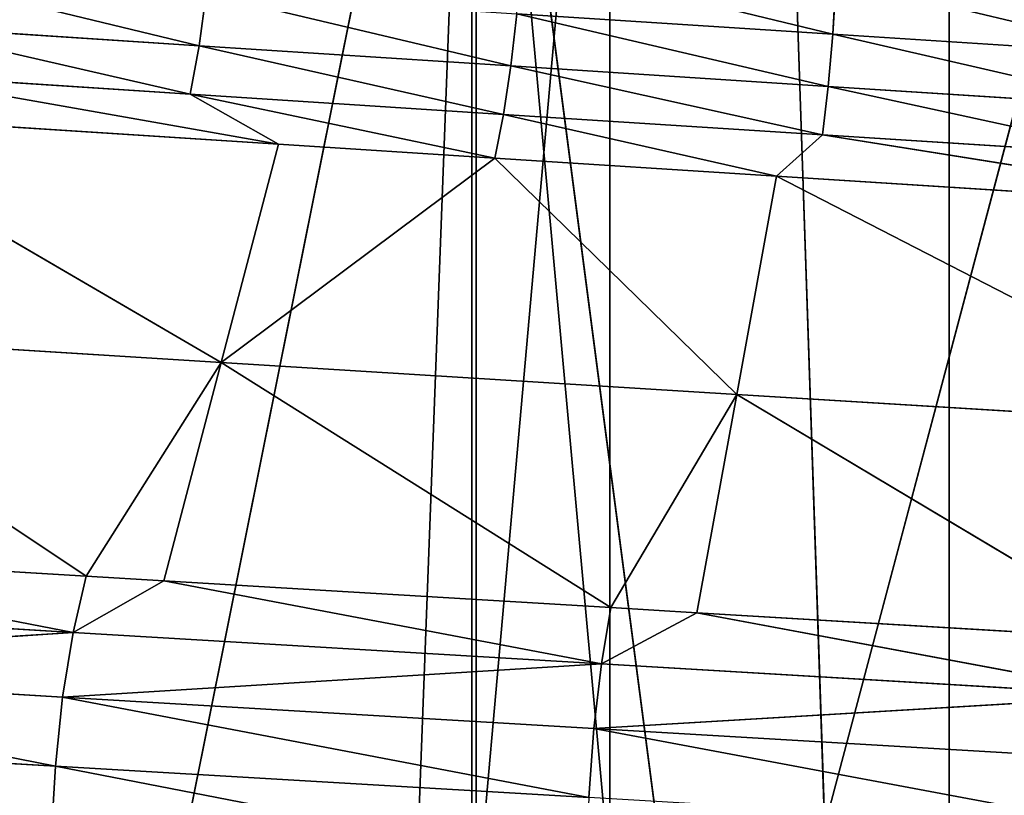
# Model space of a CAD drawing. Extents: x 1 to 183, y 3 to 451.
# Tile 219 of 256: x 81.42 to 85.7, y 348.55 to 351.92. Entities that reach past the tile are written whole.
import ezdxf

# ---------------------------------------------------------------- set-up
doc = ezdxf.new("R2010")
doc.units = 0
doc.header["$LTSCALE"] = 2.54
doc.layers.get('0').update_dxf_attribs({"color": 13, "linetype": 'CONTINUOUS'})

# ---------------------------------------------------------------- blocks, each defined once
blk = doc.blocks.new('DOZOWNIK_DO_MYD_A_FRIEGO_S')
at = {"color": 0}
for p, q in [((85.4634, 332.2193, 132.7566), (83.6779, 385.5593, 132.5385)), ((85.4634, 332.2193, 132.7566), (83.6779, 385.5593, 132.5385)), ((83.6779, 385.5593, 48.8175), (85.4634, 332.2193, 48.5994)), ((83.6779, 385.5593, 48.8175), (85.4634, 332.2193, 48.5994)), ((85.4634, 332.2193, 132.7566), (85.4634, 385.5593, 132.7566)), ((85.4634, 332.2193, 132.7566), (85.4634, 385.5593, 132.7566)), ((85.4634, 385.5593, 48.5994), (85.4634, 332.2193, 48.5994)), ((85.4634, 385.5593, 48.5994), (85.4634, 332.2193, 48.5994)), ((81.7444, 346.3991, 116.1348), (83.3865, 354.5713, 116.5908)), ((81.7444, 346.3991, 116.1348), (83.3865, 354.5713, 116.5908)), ((83.0817, 346.4871, 116.5146), (83.3865, 354.5713, 116.5908)), ((83.0817, 346.4871, 116.5146), (83.3865, 354.5713, 116.5908)), ((83.3865, 354.5713, 116.5908), (84.4336, 346.5744, 116.8236)), ((83.3865, 354.5713, 116.5908), (84.4336, 346.5744, 116.8236)), ((83.3865, 354.5713, 116.5908), (83.3865, 346.5068, 116.5908)), ((83.3865, 354.5713, 116.5908), (83.3865, 346.5068, 116.5908)), ((83.4049, 322.0593, 67.3827), (83.4049, 354.5713, 67.3827)), ((83.4049, 322.0593, 67.3827), (83.4049, 354.5713, 67.3827)), ((83.9874, 322.0593, 114.1229), (83.9874, 354.5713, 114.1229)), ((83.9874, 322.0593, 114.1229), (83.9874, 354.5713, 114.1229)), ((86.5559, 354.5713, 117.1624), (84.4336, 346.5744, 116.8236)), ((86.5559, 354.5713, 117.1624), (84.4336, 346.5744, 116.8236)), ((84.9567, 351.8573, 64.2829), (84.971, 352.097, 64.363)), ((84.9567, 351.8573, 64.2829), (84.971, 352.097, 64.363)), ((82.1997, 351.8071, 64.8133), (82.2309, 352.0341, 64.9208)), ((82.1997, 351.8071, 64.8133), (82.2309, 352.0341, 64.9208)), ((83.5562, 351.7194, 64.4581), (83.5817, 351.9465, 64.5671)), ((83.5562, 351.7194, 64.4581), (83.5817, 351.9465, 64.5671)), ((84.9567, 351.8573, 64.2829), (83.5817, 351.9465, 64.5671)), ((84.9567, 351.8573, 64.2829), (83.5817, 351.9465, 64.5671)), ((82.1997, 351.8071, 64.8133), (80.8643, 351.8946, 65.2383)), ((82.1997, 351.8071, 64.8133), (80.8643, 351.8946, 65.2383)), ((84.9369, 351.6302, 64.1727), (84.9567, 351.8573, 64.2829)), ((84.9369, 351.6302, 64.1727), (84.9567, 351.8573, 64.2829)), ((86.3503, 351.7671, 64.0703), (84.9567, 351.8573, 64.2829)), ((86.3503, 351.7671, 64.0703), (84.9567, 351.8573, 64.2829)), ((82.1605, 351.5966, 64.6782), (82.1997, 351.8071, 64.8133)), ((82.1605, 351.5966, 64.6782), (82.1997, 351.8071, 64.8133)), ((83.5562, 351.7194, 64.4581), (82.1997, 351.8071, 64.8133)), ((83.5562, 351.7194, 64.4581), (82.1997, 351.8071, 64.8133)), ((83.5241, 351.5089, 64.3211), (83.5562, 351.7194, 64.4581)), ((83.5241, 351.5089, 64.3211), (83.5562, 351.7194, 64.4581)), ((84.9369, 351.6302, 64.1727), (83.5562, 351.7194, 64.4581)), ((84.9369, 351.6302, 64.1727), (83.5562, 351.7194, 64.4581)), ((82.1605, 351.5966, 64.6782), (80.8182, 351.6841, 65.1054)), ((80.8182, 351.6841, 65.1054), (82.5451, 351.3787, 64.3967)), ((80.8182, 351.6841, 65.1054), (82.5451, 351.3787, 64.3967)), ((82.1605, 351.5966, 64.6782), (80.8182, 351.6841, 65.1054)), ((84.912, 351.4197, 64.0342), (84.9369, 351.6302, 64.1727)), ((84.912, 351.4197, 64.0342), (84.9369, 351.6302, 64.1727)), ((86.3363, 351.54, 63.9592), (84.9369, 351.6302, 64.1727)), ((86.3363, 351.54, 63.9592), (84.9369, 351.6302, 64.1727)), ((83.5241, 351.5089, 64.3211), (82.1605, 351.5966, 64.6782)), ((82.1605, 351.5966, 64.6782), (82.5451, 351.3787, 64.3967)), ((82.1605, 351.5966, 64.6782), (82.5451, 351.3787, 64.3967)), ((82.1605, 351.5966, 64.6782), (83.4861, 351.3185, 64.1586)), ((82.1605, 351.5966, 64.6782), (83.4861, 351.3185, 64.1586)), ((83.5241, 351.5089, 64.3211), (82.1605, 351.5966, 64.6782)), ((82.2959, 350.4294, 63.4808), (80.4329, 351.5156, 65.0649)), ((80.4329, 351.5156, 65.0649), (82.5451, 351.3787, 64.3967)), ((82.2959, 350.4294, 63.4808), (80.4329, 351.5156, 65.0649)), ((80.4329, 351.5156, 65.0649), (82.5451, 351.3787, 64.3967)), ((83.5241, 351.5089, 64.3211), (83.4861, 351.3185, 64.1586)), ((83.5241, 351.5089, 64.3211), (83.4861, 351.3185, 64.1586)), ((84.912, 351.4197, 64.0342), (83.5241, 351.5089, 64.3211)), ((83.5241, 351.5089, 64.3211), (84.7126, 351.2402, 63.901)), ((83.5241, 351.5089, 64.3211), (84.7126, 351.2402, 63.901)), ((84.912, 351.4197, 64.0342), (83.5241, 351.5089, 64.3211)), ((84.912, 351.4197, 64.0342), (84.7126, 351.2402, 63.901)), ((84.912, 351.4197, 64.0342), (84.7126, 351.2402, 63.901)), ((86.3187, 351.3295, 63.8196), (84.912, 351.4197, 64.0342)), ((84.912, 351.4197, 64.0342), (86.928, 351.099, 63.5822)), ((84.912, 351.4197, 64.0342), (86.928, 351.099, 63.5822)), ((86.3187, 351.3295, 63.8196), (84.912, 351.4197, 64.0342)), ((82.5451, 351.3787, 64.3967), (82.2959, 350.4294, 63.4808)), ((82.5451, 351.3787, 64.3967), (82.2959, 350.4294, 63.4808)), ((82.5451, 351.3787, 64.3967), (83.4861, 351.3185, 64.1586)), ((82.5451, 351.3787, 64.3967), (83.4861, 351.3185, 64.1586)), ((82.2959, 350.4294, 63.4808), (83.4861, 351.3185, 64.1586)), ((82.2959, 350.4294, 63.4808), (83.4861, 351.3185, 64.1586)), ((83.4861, 351.3185, 64.1586), (84.7126, 351.2402, 63.901)), ((84.5389, 350.291, 62.9678), (83.4861, 351.3185, 64.1586)), ((84.5389, 350.291, 62.9678), (83.4861, 351.3185, 64.1586)), ((83.4861, 351.3185, 64.1586), (84.7126, 351.2402, 63.901)), ((84.7126, 351.2402, 63.901), (84.5389, 350.291, 62.9678)), ((84.7126, 351.2402, 63.901), (84.5389, 350.291, 62.9678)), ((84.7126, 351.2402, 63.901), (86.8315, 350.1498, 62.6379)), ((84.7126, 351.2402, 63.901), (86.8315, 350.1498, 62.6379)), ((84.7126, 351.2402, 63.901), (86.928, 351.099, 63.5822)), ((84.7126, 351.2402, 63.901), (86.928, 351.099, 63.5822)), ((82.2959, 350.4294, 63.4808), (80.1101, 350.5664, 64.1722)), ((80.1101, 350.5664, 64.1722), (81.7085, 349.5004, 62.6591)), ((80.1101, 350.5664, 64.1722), (81.7085, 349.5004, 62.6591)), ((82.2959, 350.4294, 63.4808), (80.1101, 350.5664, 64.1722)), ((82.2959, 350.4294, 63.4808), (81.7085, 349.5004, 62.6591)), ((82.2959, 350.4294, 63.4808), (81.7085, 349.5004, 62.6591)), ((82.2959, 350.4294, 63.4808), (82.0466, 349.4802, 62.5649)), ((82.2959, 350.4294, 63.4808), (82.0466, 349.4802, 62.5649)), ((83.9909, 349.3641, 62.1068), (82.2959, 350.4294, 63.4808)), ((82.2959, 350.4294, 63.4808), (84.5389, 350.291, 62.9678)), ((82.2959, 350.4294, 63.4808), (84.5389, 350.291, 62.9678)), ((83.9909, 349.3641, 62.1068), (82.2959, 350.4294, 63.4808)), ((83.9909, 349.3641, 62.1068), (84.5389, 350.291, 62.9678)), ((83.9909, 349.3641, 62.1068), (84.5389, 350.291, 62.9678)), ((84.3652, 349.3417, 62.0346), (84.5389, 350.291, 62.9678)), ((84.3652, 349.3417, 62.0346), (84.5389, 350.291, 62.9678)), ((86.8315, 350.1498, 62.6379), (84.5389, 350.291, 62.9678)), ((84.5389, 350.291, 62.9678), (86.3269, 349.2248, 61.7382)), ((84.5389, 350.291, 62.9678), (86.3269, 349.2248, 61.7382)), ((86.8315, 350.1498, 62.6379), (84.5389, 350.291, 62.9678)), ((79.7872, 349.6171, 63.2796), (81.7085, 349.5004, 62.6591)), ((81.6517, 349.2555, 62.4597), (79.7872, 349.6171, 63.2796)), ((81.6517, 349.2555, 62.4597), (79.7872, 349.6171, 63.2796)), ((79.7872, 349.6171, 63.2796), (81.7085, 349.5004, 62.6591)), ((81.7085, 349.5004, 62.6591), (81.6517, 349.2555, 62.4597)), ((81.7085, 349.5004, 62.6591), (81.6517, 349.2555, 62.4597)), ((82.0466, 349.4802, 62.5649), (81.6517, 349.2555, 62.4597)), ((82.0466, 349.4802, 62.5649), (81.6517, 349.2555, 62.4597)), ((81.7085, 349.5004, 62.6591), (82.0466, 349.4802, 62.5649)), ((81.7085, 349.5004, 62.6591), (82.0466, 349.4802, 62.5649)), ((82.0466, 349.4802, 62.5649), (83.9909, 349.3641, 62.1068)), ((83.9503, 349.1192, 61.9035), (82.0466, 349.4802, 62.5649)), ((83.9503, 349.1192, 61.9035), (82.0466, 349.4802, 62.5649)), ((82.0466, 349.4802, 62.5649), (83.9909, 349.3641, 62.1068)), ((81.6517, 349.2555, 62.4597), (79.4087, 349.3912, 63.198)), ((81.6517, 349.2555, 62.4597), (79.4087, 349.3912, 63.198)), ((83.9909, 349.3641, 62.1068), (83.9503, 349.1192, 61.9035)), ((83.9909, 349.3641, 62.1068), (83.9503, 349.1192, 61.9035)), ((83.9909, 349.3641, 62.1068), (84.3652, 349.3417, 62.0346)), ((83.9909, 349.3641, 62.1068), (84.3652, 349.3417, 62.0346)), ((84.3652, 349.3417, 62.0346), (83.9503, 349.1192, 61.9035)), ((84.3652, 349.3417, 62.0346), (83.9503, 349.1192, 61.9035)), ((84.3652, 349.3417, 62.0346), (86.3029, 348.9799, 61.5322)), ((84.3652, 349.3417, 62.0346), (86.3029, 348.9799, 61.5322)), ((84.3652, 349.3417, 62.0346), (86.3269, 349.2248, 61.7382)), ((84.3652, 349.3417, 62.0346), (86.3269, 349.2248, 61.7382)), ((79.3503, 349.1103, 63.0421), (81.6517, 349.2555, 62.4597)), ((79.3503, 349.1103, 63.0421), (81.6517, 349.2555, 62.4597)), ((81.6061, 348.9746, 62.2996), (81.6517, 349.2555, 62.4597)), ((81.6061, 348.9746, 62.2996), (81.6517, 349.2555, 62.4597)), ((83.9503, 349.1192, 61.9035), (81.6517, 349.2555, 62.4597)), ((83.9503, 349.1192, 61.9035), (81.6517, 349.2555, 62.4597)), ((81.6061, 348.9746, 62.2996), (79.3503, 349.1103, 63.0421)), ((81.6061, 348.9746, 62.2996), (79.3503, 349.1103, 63.0421)), ((83.9503, 349.1192, 61.9035), (81.6061, 348.9746, 62.2996)), ((83.9503, 349.1192, 61.9035), (81.6061, 348.9746, 62.2996)), ((83.9503, 349.1192, 61.9035), (83.9177, 348.8382, 61.7402)), ((83.9503, 349.1192, 61.9035), (83.9177, 348.8382, 61.7402)), ((83.9503, 349.1192, 61.9035), (86.3029, 348.9799, 61.5322)), ((83.9503, 349.1192, 61.9035), (86.3029, 348.9799, 61.5322)), ((81.6061, 348.9746, 62.2996), (81.5744, 348.674, 62.1884)), ((81.6061, 348.9746, 62.2996), (81.5744, 348.674, 62.1884)), ((81.6061, 348.9746, 62.2996), (83.9177, 348.8382, 61.7402)), ((81.6061, 348.9746, 62.2996), (83.9177, 348.8382, 61.7402)), ((83.9177, 348.8382, 61.7402), (86.3029, 348.9799, 61.5322)), ((83.9177, 348.8382, 61.7402), (86.3029, 348.9799, 61.5322)), ((83.8951, 348.5377, 61.6269), (83.9177, 348.8382, 61.7402)), ((83.8951, 348.5377, 61.6269), (83.9177, 348.8382, 61.7402)), ((86.2837, 348.699, 61.3669), (83.9177, 348.8382, 61.7402)), ((86.2837, 348.699, 61.3669), (83.9177, 348.8382, 61.7402)), ((79.3098, 348.8097, 62.9338), (81.5744, 348.674, 62.1884)), ((79.3098, 348.8097, 62.9338), (81.5744, 348.674, 62.1884)), ((81.5569, 348.3629, 62.1272), (81.5744, 348.674, 62.1884)), ((81.5569, 348.3629, 62.1272), (81.5744, 348.674, 62.1884)), ((83.8951, 348.5377, 61.6269), (81.5744, 348.674, 62.1884)), ((83.8951, 348.5377, 61.6269), (81.5744, 348.674, 62.1884))]:
    blk.add_line(p, q, dxfattribs=at)
mesh = blk.add_polyface(dxfattribs=at)
corners = [(83.6779, 385.5593, 132.5385), (79.8927, 385.5593, 131.8169), (79.8927, 332.2193, 131.8169)]
mesh.append_faces([[corners[k] for k in face] for face in [(0, 1, 2)]], dxfattribs={"color": 0})
mesh = blk.add_polyface(dxfattribs=at)
corners = [(85.4634, 332.2193, 132.7566), (83.6779, 385.5593, 132.5385), (79.8927, 332.2193, 131.8169)]
mesh.append_faces([[corners[k] for k in face] for face in [(0, 1, 2)]], dxfattribs={"color": 0})
mesh = blk.add_polyface(dxfattribs=at)
corners = [(85.4634, 332.2193, 48.5994), (79.8927, 332.2193, 49.5391), (83.6779, 385.5593, 48.8175)]
mesh.append_faces([[corners[k] for k in face] for face in [(0, 1, 2)]], dxfattribs={"color": 0})
mesh = blk.add_polyface(dxfattribs=at)
corners = [(83.6779, 385.5593, 48.8175), (79.8927, 332.2193, 49.5391), (79.8927, 385.5593, 49.5391)]
mesh.append_faces([[corners[k] for k in face] for face in [(0, 1, 2)]], dxfattribs={"color": 0})
mesh = blk.add_polyface(dxfattribs=at)
corners = [(85.4634, 385.5593, 132.7566), (83.6779, 385.5593, 132.5385), (85.4634, 332.2193, 132.7566)]
mesh.append_faces([[corners[k] for k in face] for face in [(0, 1, 2)]], dxfattribs={"color": 0})
mesh = blk.add_polyface(dxfattribs=at)
corners = [(85.4634, 332.2193, 48.5994), (83.6779, 385.5593, 48.8175), (85.4634, 385.5593, 48.5994)]
mesh.append_faces([[corners[k] for k in face] for face in [(0, 1, 2)]], dxfattribs={"color": 0})
mesh = blk.add_polyface(dxfattribs=at)
corners = [(87.6843, 385.5593, 132.9211), (85.4634, 385.5593, 132.7566), (85.4634, 332.2193, 132.7566)]
mesh.append_faces([[corners[k] for k in face] for face in [(0, 1, 2)]], dxfattribs={"color": 0})
mesh = blk.add_polyface(dxfattribs=at)
corners = [(91.1097, 332.2193, 132.9454), (87.6843, 385.5593, 132.9211), (85.4634, 332.2193, 132.7566)]
mesh.append_faces([[corners[k] for k in face] for face in [(0, 1, 2)]], dxfattribs={"color": 0})
mesh = blk.add_polyface(dxfattribs=at)
corners = [(91.1097, 332.2193, 48.4106), (85.4634, 332.2193, 48.5994), (87.6843, 385.5593, 48.4349)]
mesh.append_faces([[corners[k] for k in face] for face in [(0, 1, 2)]], dxfattribs={"color": 0})
mesh = blk.add_polyface(dxfattribs=at)
corners = [(87.6843, 385.5593, 48.4349), (85.4634, 332.2193, 48.5994), (85.4634, 385.5593, 48.5994)]
mesh.append_faces([[corners[k] for k in face] for face in [(0, 1, 2)]], dxfattribs={"color": 0})
mesh = blk.add_polyface(dxfattribs=at)
corners = [(81.7444, 346.3991, 116.1348), (80.309, 354.5713, 115.6412), (80.4219, 346.3097, 115.6834)]
mesh.append_faces([[corners[k] for k in face] for face in [(0, 1, 2)]], dxfattribs={"color": 0})
mesh = blk.add_polyface(dxfattribs=at)
corners = [(83.3865, 354.5713, 116.5908), (80.309, 354.5713, 115.6412), (81.7444, 346.3991, 116.1348)]
mesh.append_faces([[corners[k] for k in face] for face in [(0, 1, 2)]], dxfattribs={"color": 0})
mesh = blk.add_polyface(dxfattribs=at)
corners = [(83.4049, 322.0593, 67.3827), (80.5348, 354.5713, 68.3549), (80.5348, 322.0593, 68.3549), (83.4049, 354.5713, 67.3827)]
mesh.append_faces([[corners[k] for k in face] for face in [(0, 1, 2), (1, 0, 3)]], dxfattribs={"vtx0": -1, "color": 0})
mesh = blk.add_polyface(dxfattribs=at)
corners = [(83.9874, 354.5713, 114.1229), (81.094, 322.0593, 113.2225), (81.094, 354.5713, 113.2225), (83.9874, 322.0593, 114.1229)]
mesh.append_faces([[corners[k] for k in face] for face in [(0, 1, 2), (1, 0, 3)]], dxfattribs={"vtx0": -1, "color": 0})
mesh = blk.add_polyface(dxfattribs=at)
corners = [(83.3865, 354.5713, 116.5908), (81.7444, 346.3991, 116.1348), (83.0817, 346.4871, 116.5146)]
mesh.append_faces([[corners[k] for k in face] for face in [(0, 1, 2)]], dxfattribs={"color": 0})
mesh = blk.add_polyface(dxfattribs=at)
corners = [(83.3865, 346.5068, 116.5908), (83.3865, 354.5713, 116.5908), (83.0817, 346.4871, 116.5146)]
mesh.append_faces([[corners[k] for k in face] for face in [(0, 1, 2)]], dxfattribs={"color": 0})
mesh = blk.add_polyface(dxfattribs=at)
corners = [(86.5559, 354.5713, 117.1624), (83.3865, 354.5713, 116.5908), (84.4336, 346.5744, 116.8236)]
mesh.append_faces([[corners[k] for k in face] for face in [(0, 1, 2)]], dxfattribs={"color": 0})
mesh = blk.add_polyface(dxfattribs=at)
corners = [(84.4336, 346.5744, 116.8236), (83.3865, 354.5713, 116.5908), (83.3865, 346.5068, 116.5908)]
mesh.append_faces([[corners[k] for k in face] for face in [(0, 1, 2)]], dxfattribs={"color": 0})
mesh = blk.add_polyface(dxfattribs=at)
corners = [(86.3742, 322.0593, 66.7778), (83.4049, 354.5713, 67.3827), (83.4049, 322.0593, 67.3827), (86.3742, 354.5713, 66.7778)]
mesh.append_faces([[corners[k] for k in face] for face in [(0, 1, 2), (1, 0, 3)]], dxfattribs={"vtx0": -1, "color": 0})
mesh = blk.add_polyface(dxfattribs=at)
corners = [(86.9709, 354.5713, 114.6536), (83.9874, 322.0593, 114.1229), (83.9874, 354.5713, 114.1229), (86.9709, 322.0593, 114.6536)]
mesh.append_faces([[corners[k] for k in face] for face in [(0, 1, 2), (1, 0, 3)]], dxfattribs={"vtx0": -1, "color": 0})
mesh = blk.add_polyface(dxfattribs=at)
corners = [(86.5559, 354.5713, 117.1624), (84.4336, 346.5744, 116.8236), (85.8073, 346.6632, 117.0629)]
mesh.append_faces([[corners[k] for k in face] for face in [(0, 1, 2)]], dxfattribs={"color": 0})
mesh = blk.add_polyface(dxfattribs=at)
corners = [(83.6003, 352.1862, 64.6464), (84.9567, 351.8573, 64.2829), (83.5817, 351.9465, 64.5671), (84.971, 352.097, 64.363)]
mesh.append_faces([[corners[k] for k in face] for face in [(0, 1, 2), (1, 0, 3)]], dxfattribs={"vtx0": -1, "color": 0})
mesh = blk.add_polyface(dxfattribs=at)
corners = [(80.901, 352.1217, 65.3441), (82.1997, 351.8071, 64.8133), (80.8643, 351.8946, 65.2383), (82.2309, 352.0341, 64.9208)]
mesh.append_faces([[corners[k] for k in face] for face in [(0, 1, 2), (1, 0, 3)]], dxfattribs={"vtx0": -1, "color": 0})
mesh = blk.add_polyface(dxfattribs=at)
corners = [(84.971, 352.097, 64.363), (86.3503, 351.7671, 64.0703), (84.9567, 351.8573, 64.2829), (86.3604, 352.0068, 64.151)]
mesh.append_faces([[corners[k] for k in face] for face in [(0, 1, 2), (1, 0, 3)]], dxfattribs={"vtx0": -1, "color": 0})
mesh = blk.add_polyface(dxfattribs=at)
corners = [(82.2309, 352.0341, 64.9208), (83.5562, 351.7194, 64.4581), (82.1997, 351.8071, 64.8133), (83.5817, 351.9465, 64.5671)]
mesh.append_faces([[corners[k] for k in face] for face in [(0, 1, 2), (1, 0, 3)]], dxfattribs={"vtx0": -1, "color": 0})
mesh = blk.add_polyface(dxfattribs=at)
corners = [(83.5817, 351.9465, 64.5671), (84.9369, 351.6302, 64.1727), (83.5562, 351.7194, 64.4581), (84.9567, 351.8573, 64.2829)]
mesh.append_faces([[corners[k] for k in face] for face in [(0, 1, 2), (1, 0, 3)]], dxfattribs={"vtx0": -1, "color": 0})
mesh = blk.add_polyface(dxfattribs=at)
corners = [(80.8643, 351.8946, 65.2383), (82.1605, 351.5966, 64.6782), (80.8182, 351.6841, 65.1054), (82.1997, 351.8071, 64.8133)]
mesh.append_faces([[corners[k] for k in face] for face in [(0, 1, 2), (1, 0, 3)]], dxfattribs={"vtx0": -1, "color": 0})
mesh = blk.add_polyface(dxfattribs=at)
corners = [(84.9567, 351.8573, 64.2829), (86.3363, 351.54, 63.9592), (84.9369, 351.6302, 64.1727), (86.3503, 351.7671, 64.0703)]
mesh.append_faces([[corners[k] for k in face] for face in [(0, 1, 2), (1, 0, 3)]], dxfattribs={"vtx0": -1, "color": 0})
mesh = blk.add_polyface(dxfattribs=at)
corners = [(82.1997, 351.8071, 64.8133), (83.5241, 351.5089, 64.3211), (82.1605, 351.5966, 64.6782), (83.5562, 351.7194, 64.4581)]
mesh.append_faces([[corners[k] for k in face] for face in [(0, 1, 2), (1, 0, 3)]], dxfattribs={"vtx0": -1, "color": 0})
mesh = blk.add_polyface(dxfattribs=at)
corners = [(83.5562, 351.7194, 64.4581), (84.912, 351.4197, 64.0342), (83.5241, 351.5089, 64.3211), (84.9369, 351.6302, 64.1727)]
mesh.append_faces([[corners[k] for k in face] for face in [(0, 1, 2), (1, 0, 3)]], dxfattribs={"vtx0": -1, "color": 0})
mesh = blk.add_polyface(dxfattribs=at)
corners = [(82.5451, 351.3787, 64.3967), (80.4329, 351.5156, 65.0649), (80.8182, 351.6841, 65.1054)]
mesh.append_faces([[corners[k] for k in face] for face in [(0, 1, 2)]], dxfattribs={"color": 0})
mesh = blk.add_polyface(dxfattribs=at)
corners = [(82.5451, 351.3787, 64.3967), (80.8182, 351.6841, 65.1054), (82.1605, 351.5966, 64.6782)]
mesh.append_faces([[corners[k] for k in face] for face in [(0, 1, 2)]], dxfattribs={"color": 0})
mesh = blk.add_polyface(dxfattribs=at)
corners = [(84.9369, 351.6302, 64.1727), (86.3187, 351.3295, 63.8196), (84.912, 351.4197, 64.0342), (86.3363, 351.54, 63.9592)]
mesh.append_faces([[corners[k] for k in face] for face in [(0, 1, 2), (1, 0, 3)]], dxfattribs={"vtx0": -1, "color": 0})
mesh = blk.add_polyface(dxfattribs=at)
corners = [(83.4861, 351.3185, 64.1586), (82.5451, 351.3787, 64.3967), (82.1605, 351.5966, 64.6782)]
mesh.append_faces([[corners[k] for k in face] for face in [(0, 1, 2)]], dxfattribs={"color": 0})
mesh = blk.add_polyface(dxfattribs=at)
corners = [(83.5241, 351.5089, 64.3211), (83.4861, 351.3185, 64.1586), (82.1605, 351.5966, 64.6782)]
mesh.append_faces([[corners[k] for k in face] for face in [(0, 1, 2)]], dxfattribs={"color": 0})
mesh = blk.add_polyface(dxfattribs=at)
corners = [(80.4329, 351.5156, 65.0649), (82.2959, 350.4294, 63.4808), (80.1101, 350.5664, 64.1722)]
mesh.append_faces([[corners[k] for k in face] for face in [(0, 1, 2)]], dxfattribs={"color": 0})
mesh = blk.add_polyface(dxfattribs=at)
corners = [(80.4329, 351.5156, 65.0649), (82.5451, 351.3787, 64.3967), (82.2959, 350.4294, 63.4808)]
mesh.append_faces([[corners[k] for k in face] for face in [(0, 1, 2)]], dxfattribs={"color": 0})
mesh = blk.add_polyface(dxfattribs=at)
corners = [(84.7126, 351.2402, 63.901), (83.4861, 351.3185, 64.1586), (83.5241, 351.5089, 64.3211)]
mesh.append_faces([[corners[k] for k in face] for face in [(0, 1, 2)]], dxfattribs={"color": 0})
mesh = blk.add_polyface(dxfattribs=at)
corners = [(84.912, 351.4197, 64.0342), (84.7126, 351.2402, 63.901), (83.5241, 351.5089, 64.3211)]
mesh.append_faces([[corners[k] for k in face] for face in [(0, 1, 2)]], dxfattribs={"color": 0})
mesh = blk.add_polyface(dxfattribs=at)
corners = [(86.928, 351.099, 63.5822), (84.7126, 351.2402, 63.901), (84.912, 351.4197, 64.0342)]
mesh.append_faces([[corners[k] for k in face] for face in [(0, 1, 2)]], dxfattribs={"color": 0})
mesh = blk.add_polyface(dxfattribs=at)
corners = [(86.928, 351.099, 63.5822), (84.912, 351.4197, 64.0342), (86.3187, 351.3295, 63.8196)]
mesh.append_faces([[corners[k] for k in face] for face in [(0, 1, 2)]], dxfattribs={"color": 0})
mesh = blk.add_polyface(dxfattribs=at)
corners = [(82.5451, 351.3787, 64.3967), (83.4861, 351.3185, 64.1586), (82.2959, 350.4294, 63.4808)]
mesh.append_faces([[corners[k] for k in face] for face in [(0, 1, 2)]], dxfattribs={"color": 0})
mesh = blk.add_polyface(dxfattribs=at)
corners = [(84.5389, 350.291, 62.9678), (82.2959, 350.4294, 63.4808), (83.4861, 351.3185, 64.1586)]
mesh.append_faces([[corners[k] for k in face] for face in [(0, 1, 2)]], dxfattribs={"color": 0})
mesh = blk.add_polyface(dxfattribs=at)
corners = [(83.4861, 351.3185, 64.1586), (84.7126, 351.2402, 63.901), (84.5389, 350.291, 62.9678)]
mesh.append_faces([[corners[k] for k in face] for face in [(0, 1, 2)]], dxfattribs={"color": 0})
mesh = blk.add_polyface(dxfattribs=at)
corners = [(86.8315, 350.1498, 62.6379), (84.5389, 350.291, 62.9678), (84.7126, 351.2402, 63.901)]
mesh.append_faces([[corners[k] for k in face] for face in [(0, 1, 2)]], dxfattribs={"color": 0})
mesh = blk.add_polyface(dxfattribs=at)
corners = [(84.7126, 351.2402, 63.901), (86.928, 351.099, 63.5822), (86.8315, 350.1498, 62.6379)]
mesh.append_faces([[corners[k] for k in face] for face in [(0, 1, 2)]], dxfattribs={"color": 0})
mesh = blk.add_polyface(dxfattribs=at)
corners = [(80.1101, 350.5664, 64.1722), (81.7085, 349.5004, 62.6591), (79.7872, 349.6171, 63.2796)]
mesh.append_faces([[corners[k] for k in face] for face in [(0, 1, 2)]], dxfattribs={"color": 0})
mesh = blk.add_polyface(dxfattribs=at)
corners = [(80.1101, 350.5664, 64.1722), (82.2959, 350.4294, 63.4808), (81.7085, 349.5004, 62.6591)]
mesh.append_faces([[corners[k] for k in face] for face in [(0, 1, 2)]], dxfattribs={"color": 0})
mesh = blk.add_polyface(dxfattribs=at)
corners = [(82.2959, 350.4294, 63.4808), (82.0466, 349.4802, 62.5649), (81.7085, 349.5004, 62.6591)]
mesh.append_faces([[corners[k] for k in face] for face in [(0, 1, 2)]], dxfattribs={"color": 0})
mesh = blk.add_polyface(dxfattribs=at)
corners = [(82.2959, 350.4294, 63.4808), (83.9909, 349.3641, 62.1068), (82.0466, 349.4802, 62.5649)]
mesh.append_faces([[corners[k] for k in face] for face in [(0, 1, 2)]], dxfattribs={"color": 0})
mesh = blk.add_polyface(dxfattribs=at)
corners = [(82.2959, 350.4294, 63.4808), (84.5389, 350.291, 62.9678), (83.9909, 349.3641, 62.1068)]
mesh.append_faces([[corners[k] for k in face] for face in [(0, 1, 2)]], dxfattribs={"color": 0})
mesh = blk.add_polyface(dxfattribs=at)
corners = [(84.5389, 350.291, 62.9678), (84.3652, 349.3417, 62.0346), (83.9909, 349.3641, 62.1068)]
mesh.append_faces([[corners[k] for k in face] for face in [(0, 1, 2)]], dxfattribs={"color": 0})
mesh = blk.add_polyface(dxfattribs=at)
corners = [(86.3269, 349.2248, 61.7382), (84.3652, 349.3417, 62.0346), (84.5389, 350.291, 62.9678)]
mesh.append_faces([[corners[k] for k in face] for face in [(0, 1, 2)]], dxfattribs={"color": 0})
mesh = blk.add_polyface(dxfattribs=at)
corners = [(84.5389, 350.291, 62.9678), (86.8315, 350.1498, 62.6379), (86.3269, 349.2248, 61.7382)]
mesh.append_faces([[corners[k] for k in face] for face in [(0, 1, 2)]], dxfattribs={"color": 0})
mesh = blk.add_polyface(dxfattribs=at)
corners = [(81.6517, 349.2555, 62.4597), (79.4087, 349.3912, 63.198), (79.7872, 349.6171, 63.2796)]
mesh.append_faces([[corners[k] for k in face] for face in [(0, 1, 2)]], dxfattribs={"color": 0})
mesh = blk.add_polyface(dxfattribs=at)
corners = [(81.7085, 349.5004, 62.6591), (81.6517, 349.2555, 62.4597), (79.7872, 349.6171, 63.2796)]
mesh.append_faces([[corners[k] for k in face] for face in [(0, 1, 2)]], dxfattribs={"color": 0})
mesh = blk.add_polyface(dxfattribs=at)
corners = [(82.0466, 349.4802, 62.5649), (81.6517, 349.2555, 62.4597), (81.7085, 349.5004, 62.6591)]
mesh.append_faces([[corners[k] for k in face] for face in [(0, 1, 2)]], dxfattribs={"color": 0})
mesh = blk.add_polyface(dxfattribs=at)
corners = [(83.9503, 349.1192, 61.9035), (81.6517, 349.2555, 62.4597), (82.0466, 349.4802, 62.5649)]
mesh.append_faces([[corners[k] for k in face] for face in [(0, 1, 2)]], dxfattribs={"color": 0})
mesh = blk.add_polyface(dxfattribs=at)
corners = [(83.9909, 349.3641, 62.1068), (83.9503, 349.1192, 61.9035), (82.0466, 349.4802, 62.5649)]
mesh.append_faces([[corners[k] for k in face] for face in [(0, 1, 2)]], dxfattribs={"color": 0})
mesh = blk.add_polyface(dxfattribs=at)
corners = [(81.6517, 349.2555, 62.4597), (79.3503, 349.1103, 63.0421), (79.4087, 349.3912, 63.198)]
mesh.append_faces([[corners[k] for k in face] for face in [(0, 1, 2)]], dxfattribs={"color": 0})
mesh = blk.add_polyface(dxfattribs=at)
corners = [(84.3652, 349.3417, 62.0346), (83.9503, 349.1192, 61.9035), (83.9909, 349.3641, 62.1068)]
mesh.append_faces([[corners[k] for k in face] for face in [(0, 1, 2)]], dxfattribs={"color": 0})
mesh = blk.add_polyface(dxfattribs=at)
corners = [(86.3029, 348.9799, 61.5322), (83.9503, 349.1192, 61.9035), (84.3652, 349.3417, 62.0346)]
mesh.append_faces([[corners[k] for k in face] for face in [(0, 1, 2)]], dxfattribs={"color": 0})
mesh = blk.add_polyface(dxfattribs=at)
corners = [(86.3269, 349.2248, 61.7382), (86.3029, 348.9799, 61.5322), (84.3652, 349.3417, 62.0346)]
mesh.append_faces([[corners[k] for k in face] for face in [(0, 1, 2)]], dxfattribs={"color": 0})
mesh = blk.add_polyface(dxfattribs=at)
corners = [(81.6517, 349.2555, 62.4597), (81.6061, 348.9746, 62.2996), (79.3503, 349.1103, 63.0421)]
mesh.append_faces([[corners[k] for k in face] for face in [(0, 1, 2)]], dxfattribs={"color": 0})
mesh = blk.add_polyface(dxfattribs=at)
corners = [(83.9503, 349.1192, 61.9035), (81.6061, 348.9746, 62.2996), (81.6517, 349.2555, 62.4597)]
mesh.append_faces([[corners[k] for k in face] for face in [(0, 1, 2)]], dxfattribs={"color": 0})
mesh = blk.add_polyface(dxfattribs=at)
corners = [(79.3503, 349.1103, 63.0421), (81.5744, 348.674, 62.1884), (79.3098, 348.8097, 62.9338), (81.6061, 348.9746, 62.2996)]
mesh.append_faces([[corners[k] for k in face] for face in [(0, 1, 2), (1, 0, 3)]], dxfattribs={"vtx0": -1, "color": 0})
mesh = blk.add_polyface(dxfattribs=at)
corners = [(83.9503, 349.1192, 61.9035), (83.9177, 348.8382, 61.7402), (81.6061, 348.9746, 62.2996)]
mesh.append_faces([[corners[k] for k in face] for face in [(0, 1, 2)]], dxfattribs={"color": 0})
mesh = blk.add_polyface(dxfattribs=at)
corners = [(86.3029, 348.9799, 61.5322), (83.9177, 348.8382, 61.7402), (83.9503, 349.1192, 61.9035)]
mesh.append_faces([[corners[k] for k in face] for face in [(0, 1, 2)]], dxfattribs={"color": 0})
mesh = blk.add_polyface(dxfattribs=at)
corners = [(81.6061, 348.9746, 62.2996), (83.8951, 348.5377, 61.6269), (81.5744, 348.674, 62.1884), (83.9177, 348.8382, 61.7402)]
mesh.append_faces([[corners[k] for k in face] for face in [(0, 1, 2), (1, 0, 3)]], dxfattribs={"vtx0": -1, "color": 0})
mesh = blk.add_polyface(dxfattribs=at)
corners = [(86.3029, 348.9799, 61.5322), (86.2837, 348.699, 61.3669), (83.9177, 348.8382, 61.7402)]
mesh.append_faces([[corners[k] for k in face] for face in [(0, 1, 2)]], dxfattribs={"color": 0})
mesh = blk.add_polyface(dxfattribs=at)
corners = [(83.9177, 348.8382, 61.7402), (86.2703, 348.3984, 61.252), (83.8951, 348.5377, 61.6269), (86.2837, 348.699, 61.3669)]
mesh.append_faces([[corners[k] for k in face] for face in [(0, 1, 2), (1, 0, 3)]], dxfattribs={"vtx0": -1, "color": 0})
mesh = blk.add_polyface(dxfattribs=at)
corners = [(79.3098, 348.8097, 62.9338), (81.5569, 348.3629, 62.1272), (79.2874, 348.4986, 62.8742), (81.5744, 348.674, 62.1884)]
mesh.append_faces([[corners[k] for k in face] for face in [(0, 1, 2), (1, 0, 3)]], dxfattribs={"vtx0": -1, "color": 0})
mesh = blk.add_polyface(dxfattribs=at)
corners = [(81.5744, 348.674, 62.1884), (83.8826, 348.2266, 61.5644), (81.5569, 348.3629, 62.1272), (83.8951, 348.5377, 61.6269)]
mesh.append_faces([[corners[k] for k in face] for face in [(0, 1, 2), (1, 0, 3)]], dxfattribs={"vtx0": -1, "color": 0})

msp = doc.modelspace()

# ---------------------------------------------------------------- block references
at = {"color": 0}
msp.add_blockref('DOZOWNIK_DO_MYD_A_FRIEGO_S', (0, 0), dxfattribs=at)

doc.saveas('drawing.dxf')
